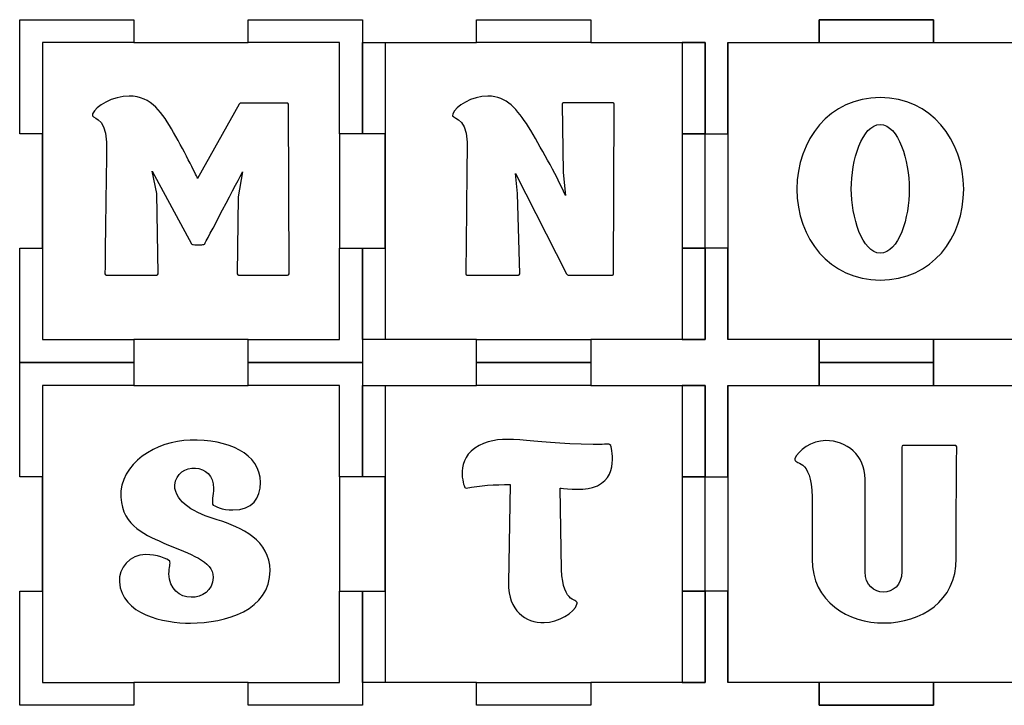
# Model space of a CAD drawing. Header units: millimetres. Extents: x -429 to 420, y -314 to 480.
# Tile 57 of 143: x -369 to -240, y 300 to 390. Entities that reach past the tile are written whole.
import ezdxf

# ---------------------------------------------------------------- set-up
doc = ezdxf.new("R2010")
doc.units = ezdxf.units.MM
doc.header["$MEASUREMENT"] = 0
doc.layers.add('Layer 1', color=7, linetype='Continuous')

msp = doc.modelspace()

# ---------------------------------------------------------------- linework, layer by layer
at = {"layer": 'Layer 1', "color": 114}
for points in [[(-264.234, 386.5459), (-249.234, 386.5459), (-249.234, 389.5459), (-264.234, 389.5459), (-264.234, 386.5459)], [(-282.2339, 374.546), (-279.2339, 374.546), (-279.2339, 386.5458), (-282.2339, 386.5458), (-282.2339, 374.546)], [(-282.2339, 347.5461), (-279.2339, 347.5461), (-279.2339, 359.5459), (-282.2339, 359.5459), (-282.2339, 347.5461)], [(-264.234, 344.546), (-249.234, 344.546), (-249.234, 347.546), (-264.234, 347.546), (-264.234, 344.546)], [(-264.234, 341.5459), (-249.234, 341.5459), (-249.234, 344.5459), (-264.234, 344.5459), (-264.234, 341.5459)], [(-282.2339, 329.5463), (-279.2339, 329.5463), (-279.2339, 341.5461), (-282.2339, 341.5461), (-282.2339, 329.5463)], [(-282.2339, 302.5461), (-279.2339, 302.5461), (-279.2339, 314.5459), (-282.2339, 314.5459), (-282.2339, 302.5461)], [(-264.234, 299.546), (-249.234, 299.546), (-249.234, 302.546), (-264.234, 302.546), (-264.234, 299.546)]]:
    msp.add_lwpolyline(points, close=True, dxfattribs=at)
at = {"layer": 'Layer 1', "color": 7, "lineweight": 25}
for points, knots in [([(-324.2341, 374.546), (-324.2341, 374.546), (-324.2341, 389.546), (-324.2341, 389.546), (-324.2341, 389.546), (-324.2341, 389.546), (-339.2342, 389.546), (-339.2342, 389.546), (-339.2342, 389.546), (-339.2342, 389.546), (-339.2342, 386.5459), (-339.2342, 386.5459), (-339.2342, 386.5459), (-339.2342, 386.5459), (-354.2342, 386.5459), (-354.2342, 386.5459), (-354.2342, 386.5459), (-354.2342, 386.5459), (-354.2342, 389.546), (-354.2342, 389.546), (-354.2342, 389.546), (-354.2342, 389.546), (-369.2339, 389.546), (-369.2339, 389.546), (-369.2339, 389.546), (-369.2339, 389.546), (-369.2339, 374.546), (-369.2339, 374.546), (-369.2339, 374.546), (-369.2339, 374.546), (-366.2341, 374.546), (-366.2341, 374.546), (-366.2341, 374.546), (-366.2341, 374.546), (-366.2341, 359.5459), (-366.2341, 359.5459), (-366.2341, 359.5459), (-366.2341, 359.5459), (-369.2339, 359.5459), (-369.2339, 359.5459), (-369.2339, 359.5459), (-369.2339, 359.5459), (-369.2339, 344.5459), (-369.2339, 344.5459), (-369.2339, 344.5459), (-369.2339, 344.5459), (-354.2339, 344.5459), (-354.2339, 344.5459), (-354.2339, 344.5459), (-354.2339, 344.5459), (-354.2339, 347.546), (-354.2339, 347.546), (-354.2339, 347.546), (-354.2339, 347.546), (-339.2339, 347.546), (-339.2339, 347.546), (-339.2339, 347.546), (-339.2339, 347.546), (-339.2339, 344.5459), (-339.2339, 344.5459), (-339.2339, 344.5459), (-339.2339, 344.5459), (-324.2341, 344.5459), (-324.2341, 344.5459), (-324.2341, 344.5459), (-324.2341, 344.5459), (-324.2341, 359.5459), (-324.2341, 359.5459), (-324.2341, 359.5459), (-324.2341, 359.5459), (-327.234, 359.5459), (-327.234, 359.5459), (-327.234, 359.5459), (-327.234, 359.5459), (-327.234, 374.546), (-327.234, 374.546), (-327.234, 374.546), (-327.234, 374.546), (-324.2341, 374.546), (-324.2341, 374.546)], [0, 0, 0, 0, 0.04761905, 0.04761905, 0.04761905, 0.04761905, 0.0952381, 0.0952381, 0.0952381, 0.0952381, 0.14285714, 0.14285714, 0.14285714, 0.14285714, 0.19047619, 0.19047619, 0.19047619, 0.19047619, 0.23809524, 0.23809524, 0.23809524, 0.23809524, 0.28571429, 0.28571429, 0.28571429, 0.28571429, 0.33333333, 0.33333333, 0.33333333, 0.33333333, 0.38095238, 0.38095238, 0.38095238, 0.38095238, 0.42857143, 0.42857143, 0.42857143, 0.42857143, 0.47619048, 0.47619048, 0.47619048, 0.47619048, 0.52380952, 0.52380952, 0.52380952, 0.52380952, 0.57142857, 0.57142857, 0.57142857, 0.57142857, 0.61904762, 0.61904762, 0.61904762, 0.61904762, 0.66666667, 0.66666667, 0.66666667, 0.66666667, 0.71428571, 0.71428571, 0.71428571, 0.71428571, 0.76190476, 0.76190476, 0.76190476, 0.76190476, 0.80952381, 0.80952381, 0.80952381, 0.80952381, 0.85714286, 0.85714286, 0.85714286, 0.85714286, 0.9047619, 0.9047619, 0.9047619, 0.9047619, 1, 1, 1, 1]), ([(-279.2341, 374.546), (-279.2341, 374.546), (-279.2341, 386.5459), (-279.2341, 386.5459), (-279.2341, 386.5459), (-279.2341, 386.5459), (-290.9046, 386.5459), (-290.9046, 386.5459), (-290.9046, 386.5459), (-290.9046, 386.5459), (-294.2338, 386.5459), (-294.2338, 386.5459), (-294.2338, 386.5459), (-294.2338, 386.5459), (-294.2338, 389.546), (-294.2338, 389.546), (-294.2338, 389.546), (-294.2338, 389.546), (-294.2341, 389.546), (-294.2341, 389.546), (-294.2341, 389.546), (-294.2341, 389.546), (-309.2338, 389.546), (-309.2338, 389.546), (-309.2338, 389.546), (-309.2338, 389.546), (-309.2341, 389.546), (-309.2341, 389.546), (-309.2341, 389.546), (-309.2341, 389.546), (-309.2341, 386.5459), (-309.2341, 386.5459), (-309.2341, 386.5459), (-309.2341, 386.5459), (-312.6343, 386.5459), (-312.6343, 386.5459), (-312.6343, 386.5459), (-312.6343, 386.5459), (-324.2339, 386.5459), (-324.2339, 386.5459), (-324.2339, 386.5459), (-324.2339, 386.5459), (-324.2339, 374.546), (-324.2339, 374.546), (-324.2339, 374.546), (-324.2339, 374.546), (-321.234, 374.546), (-321.234, 374.546), (-321.234, 374.546), (-321.234, 374.546), (-321.234, 359.5459), (-321.234, 359.5459), (-321.234, 359.5459), (-321.234, 359.5459), (-324.2339, 359.5459), (-324.2339, 359.5459), (-324.2339, 359.5459), (-324.2339, 359.5459), (-324.2339, 347.546), (-324.2339, 347.546), (-324.2339, 347.546), (-324.2339, 347.546), (-312.6343, 347.546), (-312.6343, 347.546), (-312.6343, 347.546), (-312.6343, 347.546), (-309.2341, 347.546), (-309.2341, 347.546), (-309.2341, 347.546), (-309.2341, 347.546), (-309.2341, 344.5459), (-309.2341, 344.5459), (-309.2341, 344.5459), (-309.2341, 344.5459), (-309.2338, 344.5459), (-309.2338, 344.5459), (-309.2338, 344.5459), (-309.2338, 344.5459), (-294.2341, 344.5459), (-294.2341, 344.5459), (-294.2341, 344.5459), (-294.2341, 344.5459), (-294.2338, 344.5459), (-294.2338, 344.5459), (-294.2338, 344.5459), (-294.2338, 344.5459), (-294.2338, 347.546), (-294.2338, 347.546), (-294.2338, 347.546), (-294.2338, 347.546), (-290.9046, 347.546), (-290.9046, 347.546), (-290.9046, 347.546), (-290.9046, 347.546), (-279.2341, 347.546), (-279.2341, 347.546), (-279.2341, 347.546), (-279.2341, 347.546), (-279.2341, 359.5459), (-279.2341, 359.5459), (-279.2341, 359.5459), (-279.2341, 359.5459), (-282.2339, 359.5459), (-282.2339, 359.5459), (-282.2339, 359.5459), (-282.2339, 359.5459), (-282.2339, 374.546), (-282.2339, 374.546), (-282.2339, 374.546), (-282.2339, 374.546), (-279.2341, 374.546), (-279.2341, 374.546)], [0, 0, 0, 0, 0.03448276, 0.03448276, 0.03448276, 0.03448276, 0.06896552, 0.06896552, 0.06896552, 0.06896552, 0.10344828, 0.10344828, 0.10344828, 0.10344828, 0.13793103, 0.13793103, 0.13793103, 0.13793103, 0.17241379, 0.17241379, 0.17241379, 0.17241379, 0.20689655, 0.20689655, 0.20689655, 0.20689655, 0.24137931, 0.24137931, 0.24137931, 0.24137931, 0.27586207, 0.27586207, 0.27586207, 0.27586207, 0.31034483, 0.31034483, 0.31034483, 0.31034483, 0.34482759, 0.34482759, 0.34482759, 0.34482759, 0.37931034, 0.37931034, 0.37931034, 0.37931034, 0.4137931, 0.4137931, 0.4137931, 0.4137931, 0.44827586, 0.44827586, 0.44827586, 0.44827586, 0.48275862, 0.48275862, 0.48275862, 0.48275862, 0.51724138, 0.51724138, 0.51724138, 0.51724138, 0.55172414, 0.55172414, 0.55172414, 0.55172414, 0.5862069, 0.5862069, 0.5862069, 0.5862069, 0.62068966, 0.62068966, 0.62068966, 0.62068966, 0.65517241, 0.65517241, 0.65517241, 0.65517241, 0.68965517, 0.68965517, 0.68965517, 0.68965517, 0.72413793, 0.72413793, 0.72413793, 0.72413793, 0.75862069, 0.75862069, 0.75862069, 0.75862069, 0.79310345, 0.79310345, 0.79310345, 0.79310345, 0.82758621, 0.82758621, 0.82758621, 0.82758621, 0.86206897, 0.86206897, 0.86206897, 0.86206897, 0.89655172, 0.89655172, 0.89655172, 0.89655172, 0.93103448, 0.93103448, 0.93103448, 0.93103448, 1, 1, 1, 1]), ([(-237.2338, 386.5459), (-237.2338, 386.5459), (-249.234, 386.5459), (-249.234, 386.5459), (-249.234, 386.5459), (-249.234, 386.5459), (-249.234, 389.546), (-249.234, 389.546), (-249.234, 389.546), (-249.234, 389.546), (-264.234, 389.546), (-264.234, 389.546), (-264.234, 389.546), (-264.234, 389.546), (-264.234, 386.5459), (-264.234, 386.5459), (-264.234, 386.5459), (-264.234, 386.5459), (-276.2339, 386.5459), (-276.2339, 386.5459), (-276.2339, 386.5459), (-276.2339, 386.5459), (-276.2339, 374.546), (-276.2339, 374.546), (-276.2339, 374.546), (-276.2339, 374.546), (-279.2341, 374.546), (-279.2341, 374.546), (-279.2341, 374.546), (-279.2341, 374.546), (-279.2341, 359.5459), (-279.2341, 359.5459), (-279.2341, 359.5459), (-279.2341, 359.5459), (-276.2339, 359.5459), (-276.2339, 359.5459), (-276.2339, 359.5459), (-276.2339, 359.5459), (-276.2339, 347.546), (-276.2339, 347.546), (-276.2339, 347.546), (-276.2339, 347.546), (-264.234, 347.546), (-264.234, 347.546), (-264.234, 347.546), (-264.234, 347.546), (-264.234, 344.5459), (-264.234, 344.5459), (-264.234, 344.5459), (-264.234, 344.5459), (-249.234, 344.5459), (-249.234, 344.5459), (-249.234, 344.5459), (-249.234, 344.5459), (-249.234, 347.546), (-249.234, 347.546), (-249.234, 347.546), (-249.234, 347.546), (-237.2338, 347.546), (-237.2338, 347.546), (-237.2338, 347.546), (-237.2338, 347.546), (-237.2338, 359.5459), (-237.2338, 359.5459), (-237.2338, 359.5459), (-237.2338, 359.5459), (-234.234, 359.5459), (-234.234, 359.5459), (-234.234, 359.5459), (-234.234, 359.5459), (-234.234, 374.546), (-234.234, 374.546), (-234.234, 374.546), (-234.234, 374.546), (-237.2338, 374.546), (-237.2338, 374.546), (-237.2338, 374.546), (-237.2338, 374.546), (-237.2338, 386.5459), (-237.2338, 386.5459)], [0, 0, 0, 0, 0.04761905, 0.04761905, 0.04761905, 0.04761905, 0.0952381, 0.0952381, 0.0952381, 0.0952381, 0.14285714, 0.14285714, 0.14285714, 0.14285714, 0.19047619, 0.19047619, 0.19047619, 0.19047619, 0.23809524, 0.23809524, 0.23809524, 0.23809524, 0.28571429, 0.28571429, 0.28571429, 0.28571429, 0.33333333, 0.33333333, 0.33333333, 0.33333333, 0.38095238, 0.38095238, 0.38095238, 0.38095238, 0.42857143, 0.42857143, 0.42857143, 0.42857143, 0.47619048, 0.47619048, 0.47619048, 0.47619048, 0.52380952, 0.52380952, 0.52380952, 0.52380952, 0.57142857, 0.57142857, 0.57142857, 0.57142857, 0.61904762, 0.61904762, 0.61904762, 0.61904762, 0.66666667, 0.66666667, 0.66666667, 0.66666667, 0.71428571, 0.71428571, 0.71428571, 0.71428571, 0.76190476, 0.76190476, 0.76190476, 0.76190476, 0.80952381, 0.80952381, 0.80952381, 0.80952381, 0.85714286, 0.85714286, 0.85714286, 0.85714286, 0.9047619, 0.9047619, 0.9047619, 0.9047619, 1, 1, 1, 1]), ([(-324.2341, 329.546), (-324.2341, 329.546), (-324.2341, 344.5459), (-324.2341, 344.5459), (-324.2341, 344.5459), (-324.2341, 344.5459), (-339.2342, 344.5459), (-339.2342, 344.5459), (-339.2342, 344.5459), (-339.2342, 344.5459), (-339.2342, 341.5461), (-339.2342, 341.5461), (-339.2342, 341.5461), (-339.2342, 341.5461), (-354.2342, 341.5461), (-354.2342, 341.5461), (-354.2342, 341.5461), (-354.2342, 341.5461), (-354.2342, 344.5459), (-354.2342, 344.5459), (-354.2342, 344.5459), (-354.2342, 344.5459), (-369.2339, 344.5459), (-369.2339, 344.5459), (-369.2339, 344.5459), (-369.2339, 344.5459), (-369.2339, 329.546), (-369.2339, 329.546), (-369.2339, 329.546), (-369.2339, 329.546), (-366.2341, 329.546), (-366.2341, 329.546), (-366.2341, 329.546), (-366.2341, 329.546), (-366.2341, 314.546), (-366.2341, 314.546), (-366.2341, 314.546), (-366.2341, 314.546), (-369.2339, 314.546), (-369.2339, 314.546), (-369.2339, 314.546), (-369.2339, 314.546), (-369.2339, 299.5459), (-369.2339, 299.5459), (-369.2339, 299.5459), (-369.2339, 299.5459), (-354.2339, 299.5459), (-354.2339, 299.5459), (-354.2339, 299.5459), (-354.2339, 299.5459), (-354.2339, 302.5461), (-354.2339, 302.5461), (-354.2339, 302.5461), (-354.2339, 302.5461), (-339.2339, 302.5461), (-339.2339, 302.5461), (-339.2339, 302.5461), (-339.2339, 302.5461), (-339.2339, 299.5459), (-339.2339, 299.5459), (-339.2339, 299.5459), (-339.2339, 299.5459), (-324.2341, 299.5459), (-324.2341, 299.5459), (-324.2341, 299.5459), (-324.2341, 299.5459), (-324.2341, 314.5462), (-324.2341, 314.5462), (-324.2341, 314.5462), (-324.2341, 314.5462), (-327.234, 314.5462), (-327.234, 314.5462), (-327.234, 314.5462), (-327.234, 314.5462), (-327.234, 329.546), (-327.234, 329.546), (-327.234, 329.546), (-327.234, 329.546), (-324.2341, 329.546), (-324.2341, 329.546)], [0, 0, 0, 0, 0.04761905, 0.04761905, 0.04761905, 0.04761905, 0.0952381, 0.0952381, 0.0952381, 0.0952381, 0.14285714, 0.14285714, 0.14285714, 0.14285714, 0.19047619, 0.19047619, 0.19047619, 0.19047619, 0.23809524, 0.23809524, 0.23809524, 0.23809524, 0.28571429, 0.28571429, 0.28571429, 0.28571429, 0.33333333, 0.33333333, 0.33333333, 0.33333333, 0.38095238, 0.38095238, 0.38095238, 0.38095238, 0.42857143, 0.42857143, 0.42857143, 0.42857143, 0.47619048, 0.47619048, 0.47619048, 0.47619048, 0.52380952, 0.52380952, 0.52380952, 0.52380952, 0.57142857, 0.57142857, 0.57142857, 0.57142857, 0.61904762, 0.61904762, 0.61904762, 0.61904762, 0.66666667, 0.66666667, 0.66666667, 0.66666667, 0.71428571, 0.71428571, 0.71428571, 0.71428571, 0.76190476, 0.76190476, 0.76190476, 0.76190476, 0.80952381, 0.80952381, 0.80952381, 0.80952381, 0.85714286, 0.85714286, 0.85714286, 0.85714286, 0.9047619, 0.9047619, 0.9047619, 0.9047619, 1, 1, 1, 1]), ([(-279.2341, 329.546), (-279.2341, 329.546), (-279.2341, 341.5461), (-279.2341, 341.5461), (-279.2341, 341.5461), (-279.2341, 341.5461), (-290.9046, 341.5461), (-290.9046, 341.5461), (-290.9046, 341.5461), (-290.9046, 341.5461), (-294.2338, 341.5461), (-294.2338, 341.5461), (-294.2338, 341.5461), (-294.2338, 341.5461), (-294.2338, 344.5459), (-294.2338, 344.5459), (-294.2338, 344.5459), (-294.2338, 344.5459), (-294.2341, 344.5459), (-294.2341, 344.5459), (-294.2341, 344.5459), (-294.2341, 344.5459), (-309.2338, 344.5459), (-309.2338, 344.5459), (-309.2338, 344.5459), (-309.2338, 344.5459), (-309.2341, 344.5459), (-309.2341, 344.5459), (-309.2341, 344.5459), (-309.2341, 344.5459), (-309.2341, 341.5461), (-309.2341, 341.5461), (-309.2341, 341.5461), (-309.2341, 341.5461), (-312.6343, 341.5461), (-312.6343, 341.5461), (-312.6343, 341.5461), (-312.6343, 341.5461), (-324.2339, 341.5461), (-324.2339, 341.5461), (-324.2339, 341.5461), (-324.2339, 341.5461), (-324.2339, 329.546), (-324.2339, 329.546), (-324.2339, 329.546), (-324.2339, 329.546), (-321.234, 329.546), (-321.234, 329.546), (-321.234, 329.546), (-321.234, 329.546), (-321.234, 314.546), (-321.234, 314.546), (-321.234, 314.546), (-321.234, 314.546), (-324.2339, 314.546), (-324.2339, 314.546), (-324.2339, 314.546), (-324.2339, 314.546), (-324.2339, 302.5461), (-324.2339, 302.5461), (-324.2339, 302.5461), (-324.2339, 302.5461), (-312.6343, 302.5461), (-312.6343, 302.5461), (-312.6343, 302.5461), (-312.6343, 302.5461), (-309.2341, 302.5461), (-309.2341, 302.5461), (-309.2341, 302.5461), (-309.2341, 302.5461), (-309.2341, 299.5462), (-309.2341, 299.5462), (-309.2341, 299.5462), (-309.2341, 299.5462), (-309.2338, 299.5462), (-309.2338, 299.5462), (-309.2338, 299.5462), (-309.2338, 299.5462), (-294.2341, 299.5462), (-294.2341, 299.5462), (-294.2341, 299.5462), (-294.2341, 299.5462), (-294.2338, 299.5462), (-294.2338, 299.5462), (-294.2338, 299.5462), (-294.2338, 299.5462), (-294.2338, 302.5461), (-294.2338, 302.5461), (-294.2338, 302.5461), (-294.2338, 302.5461), (-290.9046, 302.5461), (-290.9046, 302.5461), (-290.9046, 302.5461), (-290.9046, 302.5461), (-279.2341, 302.5461), (-279.2341, 302.5461), (-279.2341, 302.5461), (-279.2341, 302.5461), (-279.2341, 314.546), (-279.2341, 314.546), (-279.2341, 314.546), (-279.2341, 314.546), (-282.2339, 314.546), (-282.2339, 314.546), (-282.2339, 314.546), (-282.2339, 314.546), (-282.2339, 329.546), (-282.2339, 329.546), (-282.2339, 329.546), (-282.2339, 329.546), (-279.2341, 329.546), (-279.2341, 329.546)], [0, 0, 0, 0, 0.03448276, 0.03448276, 0.03448276, 0.03448276, 0.06896552, 0.06896552, 0.06896552, 0.06896552, 0.10344828, 0.10344828, 0.10344828, 0.10344828, 0.13793103, 0.13793103, 0.13793103, 0.13793103, 0.17241379, 0.17241379, 0.17241379, 0.17241379, 0.20689655, 0.20689655, 0.20689655, 0.20689655, 0.24137931, 0.24137931, 0.24137931, 0.24137931, 0.27586207, 0.27586207, 0.27586207, 0.27586207, 0.31034483, 0.31034483, 0.31034483, 0.31034483, 0.34482759, 0.34482759, 0.34482759, 0.34482759, 0.37931034, 0.37931034, 0.37931034, 0.37931034, 0.4137931, 0.4137931, 0.4137931, 0.4137931, 0.44827586, 0.44827586, 0.44827586, 0.44827586, 0.48275862, 0.48275862, 0.48275862, 0.48275862, 0.51724138, 0.51724138, 0.51724138, 0.51724138, 0.55172414, 0.55172414, 0.55172414, 0.55172414, 0.5862069, 0.5862069, 0.5862069, 0.5862069, 0.62068966, 0.62068966, 0.62068966, 0.62068966, 0.65517241, 0.65517241, 0.65517241, 0.65517241, 0.68965517, 0.68965517, 0.68965517, 0.68965517, 0.72413793, 0.72413793, 0.72413793, 0.72413793, 0.75862069, 0.75862069, 0.75862069, 0.75862069, 0.79310345, 0.79310345, 0.79310345, 0.79310345, 0.82758621, 0.82758621, 0.82758621, 0.82758621, 0.86206897, 0.86206897, 0.86206897, 0.86206897, 0.89655172, 0.89655172, 0.89655172, 0.89655172, 0.93103448, 0.93103448, 0.93103448, 0.93103448, 1, 1, 1, 1]), ([(-237.2338, 341.5461), (-237.2338, 341.5461), (-249.234, 341.5461), (-249.234, 341.5461), (-249.234, 341.5461), (-249.234, 341.5461), (-249.234, 344.5459), (-249.234, 344.5459), (-249.234, 344.5459), (-249.234, 344.5459), (-264.234, 344.5459), (-264.234, 344.5459), (-264.234, 344.5459), (-264.234, 344.5459), (-264.234, 341.5461), (-264.234, 341.5461), (-264.234, 341.5461), (-264.234, 341.5461), (-276.2339, 341.5461), (-276.2339, 341.5461), (-276.2339, 341.5461), (-276.2339, 341.5461), (-276.2339, 329.546), (-276.2339, 329.546), (-276.2339, 329.546), (-276.2339, 329.546), (-279.2341, 329.546), (-279.2341, 329.546), (-279.2341, 329.546), (-279.2341, 329.546), (-279.2341, 314.546), (-279.2341, 314.546), (-279.2341, 314.546), (-279.2341, 314.546), (-276.2339, 314.546), (-276.2339, 314.546), (-276.2339, 314.546), (-276.2339, 314.546), (-276.2339, 302.5461), (-276.2339, 302.5461), (-276.2339, 302.5461), (-276.2339, 302.5461), (-264.234, 302.5461), (-264.234, 302.5461), (-264.234, 302.5461), (-264.234, 302.5461), (-264.234, 299.5462), (-264.234, 299.5462), (-264.234, 299.5462), (-264.234, 299.5462), (-249.234, 299.5462), (-249.234, 299.5462), (-249.234, 299.5462), (-249.234, 299.5462), (-249.234, 302.5461), (-249.234, 302.5461), (-249.234, 302.5461), (-249.234, 302.5461), (-237.2338, 302.5461), (-237.2338, 302.5461), (-237.2338, 302.5461), (-237.2338, 302.5461), (-237.2338, 314.546), (-237.2338, 314.546), (-237.2338, 314.546), (-237.2338, 314.546), (-234.234, 314.546), (-234.234, 314.546), (-234.234, 314.546), (-234.234, 314.546), (-234.234, 329.546), (-234.234, 329.546), (-234.234, 329.546), (-234.234, 329.546), (-237.2338, 329.546), (-237.2338, 329.546), (-237.2338, 329.546), (-237.2338, 329.546), (-237.2338, 341.5461), (-237.2338, 341.5461)], [0, 0, 0, 0, 0.04761905, 0.04761905, 0.04761905, 0.04761905, 0.0952381, 0.0952381, 0.0952381, 0.0952381, 0.14285714, 0.14285714, 0.14285714, 0.14285714, 0.19047619, 0.19047619, 0.19047619, 0.19047619, 0.23809524, 0.23809524, 0.23809524, 0.23809524, 0.28571429, 0.28571429, 0.28571429, 0.28571429, 0.33333333, 0.33333333, 0.33333333, 0.33333333, 0.38095238, 0.38095238, 0.38095238, 0.38095238, 0.42857143, 0.42857143, 0.42857143, 0.42857143, 0.47619048, 0.47619048, 0.47619048, 0.47619048, 0.52380952, 0.52380952, 0.52380952, 0.52380952, 0.57142857, 0.57142857, 0.57142857, 0.57142857, 0.61904762, 0.61904762, 0.61904762, 0.61904762, 0.66666667, 0.66666667, 0.66666667, 0.66666667, 0.71428571, 0.71428571, 0.71428571, 0.71428571, 0.76190476, 0.76190476, 0.76190476, 0.76190476, 0.80952381, 0.80952381, 0.80952381, 0.80952381, 0.85714286, 0.85714286, 0.85714286, 0.85714286, 0.9047619, 0.9047619, 0.9047619, 0.9047619, 1, 1, 1, 1])]:
    msp.add_open_spline(points, degree=3, knots=knots, dxfattribs=at)
at = {"layer": 'Layer 1', "color": 114}
for points, knots in [([(-369.2339, 359.5459), (-369.2339, 359.5459), (-369.2339, 344.5459), (-369.2339, 344.5459), (-369.2339, 344.5459), (-369.2339, 344.5459), (-354.2339, 344.5459), (-354.2339, 344.5459), (-354.2339, 344.5459), (-354.2339, 344.5459), (-354.2339, 347.546), (-354.2339, 347.546), (-354.2339, 347.546), (-354.2339, 347.546), (-366.2341, 347.546), (-366.2341, 347.546), (-366.2341, 347.546), (-366.2341, 347.546), (-366.2341, 386.5459), (-366.2341, 386.5459), (-366.2341, 386.5459), (-366.2341, 386.5459), (-354.2339, 386.5459), (-354.2339, 386.5459), (-354.2339, 386.5459), (-354.2339, 386.5459), (-354.2339, 389.546), (-354.2339, 389.546), (-354.2339, 389.546), (-354.2339, 389.546), (-369.2339, 389.546), (-369.2339, 389.546), (-369.2339, 389.546), (-369.2339, 389.546), (-369.2339, 374.546), (-369.2339, 374.546), (-369.2339, 374.546), (-369.2339, 374.546), (-366.2341, 374.546), (-366.2341, 374.546), (-366.2341, 374.546), (-366.2341, 374.546), (-366.2341, 359.5459), (-366.2341, 359.5459), (-366.2341, 359.5459), (-366.2341, 359.5459), (-369.2339, 359.5459), (-369.2339, 359.5459)], [0, 0, 0, 0, 0.07692308, 0.07692308, 0.07692308, 0.07692308, 0.15384615, 0.15384615, 0.15384615, 0.15384615, 0.23076923, 0.23076923, 0.23076923, 0.23076923, 0.30769231, 0.30769231, 0.30769231, 0.30769231, 0.38461538, 0.38461538, 0.38461538, 0.38461538, 0.46153846, 0.46153846, 0.46153846, 0.46153846, 0.53846154, 0.53846154, 0.53846154, 0.53846154, 0.61538462, 0.61538462, 0.61538462, 0.61538462, 0.69230769, 0.69230769, 0.69230769, 0.69230769, 0.76923077, 0.76923077, 0.76923077, 0.76923077, 0.84615385, 0.84615385, 0.84615385, 0.84615385, 1, 1, 1, 1]), ([(-339.2342, 386.5459), (-339.2342, 386.5459), (-327.234, 386.5459), (-327.234, 386.5459), (-327.234, 386.5459), (-327.234, 386.5459), (-327.234, 374.546), (-327.234, 374.546), (-327.234, 374.546), (-327.234, 374.546), (-324.2339, 374.546), (-324.2339, 374.546), (-324.2339, 374.546), (-324.2339, 374.546), (-324.2339, 389.546), (-324.2339, 389.546), (-324.2339, 389.546), (-324.2339, 389.546), (-339.2342, 389.546), (-339.2342, 389.546), (-339.2342, 389.546), (-339.2342, 389.546), (-339.2342, 386.5459), (-339.2342, 386.5459)], [0, 0, 0, 0, 0.14285714, 0.14285714, 0.14285714, 0.14285714, 0.28571429, 0.28571429, 0.28571429, 0.28571429, 0.42857143, 0.42857143, 0.42857143, 0.42857143, 0.57142857, 0.57142857, 0.57142857, 0.57142857, 0.71428571, 0.71428571, 0.71428571, 0.71428571, 1, 1, 1, 1]), ([(-309.2338, 389.546), (-309.2338, 389.546), (-309.2341, 389.546), (-309.2341, 389.546), (-309.2341, 389.546), (-309.2341, 389.546), (-309.2341, 386.5459), (-309.2341, 386.5459), (-309.2341, 386.5459), (-309.2341, 386.5459), (-294.2338, 386.5459), (-294.2338, 386.5459), (-294.2338, 386.5459), (-294.2338, 386.5459), (-294.2338, 389.546), (-294.2338, 389.546), (-294.2338, 389.546), (-294.2338, 389.546), (-294.2341, 389.546), (-294.2341, 389.546), (-294.2341, 389.546), (-294.2341, 389.546), (-309.2338, 389.546), (-309.2338, 389.546)], [0, 0, 0, 0, 0.14285714, 0.14285714, 0.14285714, 0.14285714, 0.28571429, 0.28571429, 0.28571429, 0.28571429, 0.42857143, 0.42857143, 0.42857143, 0.42857143, 0.57142857, 0.57142857, 0.57142857, 0.57142857, 0.71428571, 0.71428571, 0.71428571, 0.71428571, 1, 1, 1, 1]), ([(-324.2339, 359.5459), (-324.2339, 359.5459), (-324.2339, 347.546), (-324.2339, 347.546), (-324.2339, 347.546), (-324.2339, 347.546), (-321.234, 347.546), (-321.234, 347.546), (-321.234, 347.546), (-321.234, 347.546), (-321.234, 386.5459), (-321.234, 386.5459), (-321.234, 386.5459), (-321.234, 386.5459), (-324.2339, 386.5459), (-324.2339, 386.5459), (-324.2339, 386.5459), (-324.2339, 386.5459), (-324.2339, 374.546), (-324.2339, 374.546), (-324.2339, 374.546), (-324.2339, 374.546), (-321.234, 374.546), (-321.234, 374.546), (-321.234, 374.546), (-321.234, 374.546), (-321.234, 359.5459), (-321.234, 359.5459), (-321.234, 359.5459), (-321.234, 359.5459), (-324.2339, 359.5459), (-324.2339, 359.5459)], [0, 0, 0, 0, 0.11111111, 0.11111111, 0.11111111, 0.11111111, 0.22222222, 0.22222222, 0.22222222, 0.22222222, 0.33333333, 0.33333333, 0.33333333, 0.33333333, 0.44444444, 0.44444444, 0.44444444, 0.44444444, 0.55555556, 0.55555556, 0.55555556, 0.55555556, 0.66666667, 0.66666667, 0.66666667, 0.66666667, 0.77777778, 0.77777778, 0.77777778, 0.77777778, 1, 1, 1, 1]), ([(-276.2339, 374.546), (-276.2339, 374.546), (-279.2341, 374.546), (-279.2341, 374.546), (-279.2341, 374.546), (-279.2341, 374.546), (-279.2341, 359.5459), (-279.2341, 359.5459), (-279.2341, 359.5459), (-279.2341, 359.5459), (-276.2339, 359.5459), (-276.2339, 359.5459), (-276.2339, 359.5459), (-276.2339, 359.5459), (-276.2339, 347.546), (-276.2339, 347.546), (-276.2339, 347.546), (-276.2339, 347.546), (-276.2339, 347.546), (-276.2339, 347.546), (-276.2339, 347.546), (-276.2339, 347.546), (-276.2339, 386.5459), (-276.2339, 386.5459), (-276.2339, 386.5459), (-276.2339, 386.5459), (-276.2339, 386.5459), (-276.2339, 386.5459), (-276.2339, 386.5459), (-276.2339, 386.5459), (-276.2339, 374.546), (-276.2339, 374.546)], [0, 0, 0, 0, 0.11111111, 0.11111111, 0.11111111, 0.11111111, 0.22222222, 0.22222222, 0.22222222, 0.22222222, 0.33333333, 0.33333333, 0.33333333, 0.33333333, 0.44444444, 0.44444444, 0.44444444, 0.44444444, 0.55555556, 0.55555556, 0.55555556, 0.55555556, 0.66666667, 0.66666667, 0.66666667, 0.66666667, 0.77777778, 0.77777778, 0.77777778, 0.77777778, 1, 1, 1, 1]), ([(-340.434, 378.4409), (-340.3708, 378.5674), (-340.2125, 378.5991), (-340.2125, 378.5991), (-340.2125, 378.5991), (-340.2125, 378.5991), (-334.1123, 378.5991), (-334.1123, 378.5991), (-334.1123, 378.5991), (-334.1123, 378.5991), (-333.9226, 378.5991), (-333.9541, 378.4409), (-333.9541, 378.4409), (-333.9541, 378.4409), (-333.8594, 356.1892), (-333.8594, 356.1892), (-333.8594, 356.1892), (-333.8594, 356.0312), (-334.0491, 356.0312), (-334.0491, 356.0312), (-334.0491, 356.0312), (-334.0491, 356.0312), (-340.497, 356.0312), (-340.497, 356.0312), (-340.497, 356.0312), (-340.497, 356.0312), (-340.6867, 356.0312), (-340.6552, 356.1892), (-340.6552, 356.1892), (-340.6552, 356.1892), (-340.5605, 366.3037), (-340.5605, 366.3037), (-340.5605, 366.3037), (-340.5605, 366.3037), (-339.9599, 369.5594), (-339.9599, 369.5594), (-339.9599, 369.5594), (-340.3393, 368.8956), (-344.9222, 360.1402), (-344.9222, 360.1402), (-344.9222, 360.1402), (-344.9854, 360.0137), (-345.1119, 360.0137), (-345.3331, 360.0137), (-345.3331, 360.0137), (-345.3331, 360.0137), (-346.2181, 360.0137), (-346.2181, 360.0137), (-346.2181, 360.0137), (-346.5975, 360.0137), (-346.5975, 360.0137), (-346.6605, 360.1402), (-346.6605, 360.1402), (-346.6605, 360.1402), (-351.8442, 369.6541), (-351.8442, 369.6541), (-351.8442, 369.6541), (-351.8442, 369.6541), (-351.2436, 366.7146), (-351.2436, 366.7146), (-351.2436, 366.7146), (-351.2436, 366.7146), (-351.0539, 356.1892), (-351.0539, 356.1892), (-351.0539, 356.1892), (-351.0539, 356.0312), (-351.2121, 356.0312), (-351.2121, 356.0312), (-351.2121, 356.0312), (-351.2121, 356.0312), (-357.8812, 356.0312), (-357.8812, 356.0312), (-357.8812, 356.0312), (-357.8812, 356.0312), (-358.0709, 356.0312), (-358.0394, 356.1892), (-358.0394, 356.1892), (-358.0394, 356.1892), (-357.8182, 373.4469), (-357.8182, 373.4784), (-357.8182, 373.4784), (-357.9762, 377.1132), (-359.9677, 376.3864), (-359.6515, 377.1765), (-359.6515, 377.1765), (-359.2721, 378.2195), (-356.9649, 379.5154), (-354.8787, 379.5154), (-354.8787, 379.5154), (-351.8759, 379.5154), (-350.4853, 377.2712), (-349.0311, 374.7426), (-349.0311, 374.7426), (-347.4507, 372.0245), (-345.8704, 368.7056), (-345.8704, 368.7056), (-345.8704, 368.7056), (-345.8704, 368.7056), (-340.434, 378.4409), (-340.434, 378.4409)], [0, 0, 0, 0, 0.03846154, 0.03846154, 0.03846154, 0.03846154, 0.07692308, 0.07692308, 0.07692308, 0.07692308, 0.11538462, 0.11538462, 0.11538462, 0.11538462, 0.15384615, 0.15384615, 0.15384615, 0.15384615, 0.19230769, 0.19230769, 0.19230769, 0.19230769, 0.23076923, 0.23076923, 0.23076923, 0.23076923, 0.26923077, 0.26923077, 0.26923077, 0.26923077, 0.30769231, 0.30769231, 0.30769231, 0.30769231, 0.34615385, 0.34615385, 0.34615385, 0.34615385, 0.38461538, 0.38461538, 0.38461538, 0.38461538, 0.42307692, 0.42307692, 0.42307692, 0.42307692, 0.46153846, 0.46153846, 0.46153846, 0.46153846, 0.5, 0.5, 0.5, 0.5, 0.53846154, 0.53846154, 0.53846154, 0.53846154, 0.57692308, 0.57692308, 0.57692308, 0.57692308, 0.61538462, 0.61538462, 0.61538462, 0.61538462, 0.65384615, 0.65384615, 0.65384615, 0.65384615, 0.69230769, 0.69230769, 0.69230769, 0.69230769, 0.73076923, 0.73076923, 0.73076923, 0.73076923, 0.76923077, 0.76923077, 0.76923077, 0.76923077, 0.80769231, 0.80769231, 0.80769231, 0.80769231, 0.84615385, 0.84615385, 0.84615385, 0.84615385, 0.88461538, 0.88461538, 0.88461538, 0.88461538, 0.92307692, 0.92307692, 0.92307692, 0.92307692, 1, 1, 1, 1]), ([(-291.2464, 356.1892), (-291.2146, 356.0312), (-291.4044, 356.0312), (-291.4044, 356.0312), (-291.4044, 356.0312), (-291.4044, 356.0312), (-297.2202, 356.0312), (-297.2202, 356.0312), (-297.2202, 356.0312), (-297.2202, 356.0312), (-297.3467, 355.9994), (-297.4414, 356.1892), (-297.4414, 356.1892), (-297.4414, 356.1892), (-304.1422, 369.3697), (-304.1422, 369.3697), (-304.1422, 369.3697), (-304.1422, 369.3697), (-303.8578, 366.7464), (-303.8578, 366.7464), (-303.8578, 366.7464), (-303.8578, 366.7464), (-303.5734, 356.1895), (-303.5734, 356.1895), (-303.5734, 356.1895), (-303.5734, 356.0315), (-303.7314, 356.0315), (-303.7314, 356.0315), (-303.7314, 356.0315), (-303.7314, 356.0315), (-310.4954, 356.0315), (-310.4954, 356.0315), (-310.4954, 356.0315), (-310.4954, 356.0315), (-310.6851, 356.0315), (-310.6536, 356.1895), (-310.6536, 356.1895), (-310.6536, 356.1895), (-310.4639, 373.4472), (-310.4639, 373.4787), (-310.4639, 373.4787), (-310.6219, 377.1135), (-312.6763, 376.3867), (-312.3602, 377.1768), (-312.3602, 377.1768), (-311.9808, 378.2198), (-309.8316, 379.5157), (-307.7456, 379.5157), (-307.7456, 379.5157), (-305.217, 379.5157), (-303.921, 377.7456), (-302.4039, 375.5014), (-302.4039, 375.5014), (-300.855, 372.8463), (-298.927, 369.4644), (-297.5364, 366.4616), (-297.5364, 366.4616), (-297.5364, 366.4616), (-297.8526, 369.4958), (-297.8526, 369.4958), (-297.8526, 369.4958), (-297.8526, 369.4958), (-298.0106, 378.4723), (-298.0106, 378.4723), (-298.0106, 378.4723), (-298.0738, 378.6303), (-297.8841, 378.6303), (-297.8841, 378.6303), (-297.8841, 378.6303), (-297.8841, 378.6303), (-291.3096, 378.6303), (-291.3096, 378.6303), (-291.3096, 378.6303), (-291.3096, 378.6303), (-291.1516, 378.6303), (-291.1516, 378.4723), (-291.1516, 378.4723), (-291.1516, 378.4723), (-291.2464, 356.1892), (-291.2464, 356.1892)], [0, 0, 0, 0, 0.04761905, 0.04761905, 0.04761905, 0.04761905, 0.0952381, 0.0952381, 0.0952381, 0.0952381, 0.14285714, 0.14285714, 0.14285714, 0.14285714, 0.19047619, 0.19047619, 0.19047619, 0.19047619, 0.23809524, 0.23809524, 0.23809524, 0.23809524, 0.28571429, 0.28571429, 0.28571429, 0.28571429, 0.33333333, 0.33333333, 0.33333333, 0.33333333, 0.38095238, 0.38095238, 0.38095238, 0.38095238, 0.42857143, 0.42857143, 0.42857143, 0.42857143, 0.47619048, 0.47619048, 0.47619048, 0.47619048, 0.52380952, 0.52380952, 0.52380952, 0.52380952, 0.57142857, 0.57142857, 0.57142857, 0.57142857, 0.61904762, 0.61904762, 0.61904762, 0.61904762, 0.66666667, 0.66666667, 0.66666667, 0.66666667, 0.71428571, 0.71428571, 0.71428571, 0.71428571, 0.76190476, 0.76190476, 0.76190476, 0.76190476, 0.80952381, 0.80952381, 0.80952381, 0.80952381, 0.85714286, 0.85714286, 0.85714286, 0.85714286, 0.9047619, 0.9047619, 0.9047619, 0.9047619, 1, 1, 1, 1]), ([(-256.2341, 355.3674), (-262.8717, 355.3674), (-267.1701, 360.8355), (-267.1701, 367.3149), (-267.1701, 367.3149), (-267.1701, 373.7628), (-262.8714, 379.3257), (-256.2341, 379.3257), (-256.2341, 379.3257), (-249.565, 379.3257), (-245.2663, 373.7628), (-245.2663, 367.3149), (-245.2663, 367.3149), (-245.2663, 360.8355), (-249.4385, 355.3674), (-256.2341, 355.3674)], [0, 0, 0, 0, 0.2, 0.2, 0.2, 0.2, 0.4, 0.4, 0.4, 0.4, 0.6, 0.6, 0.6, 0.6, 1, 1, 1, 1]), ([(-256.2341, 358.9075), (-253.7687, 358.9075), (-252.4098, 363.5536), (-252.4098, 367.3149), (-252.4098, 367.3149), (-252.4098, 371.0447), (-253.8322, 375.7858), (-256.2341, 375.7858), (-256.2341, 375.7858), (-258.6363, 375.7858), (-260.0269, 371.0447), (-260.0269, 367.3149), (-260.0269, 367.3149), (-260.0269, 363.7118), (-258.6048, 358.9075), (-256.2341, 358.9075)], [0, 0, 0, 0, 0.2, 0.2, 0.2, 0.2, 0.4, 0.4, 0.4, 0.4, 0.6, 0.6, 0.6, 0.6, 1, 1, 1, 1]), ([(-339.2339, 344.5459), (-339.2339, 344.5459), (-324.2339, 344.5459), (-324.2339, 344.5459), (-324.2339, 344.5459), (-324.2339, 344.5459), (-324.2339, 359.5459), (-324.2339, 359.5459), (-324.2339, 359.5459), (-324.2339, 359.5459), (-327.234, 359.5459), (-327.234, 359.5459), (-327.234, 359.5459), (-327.234, 359.5459), (-327.234, 347.546), (-327.234, 347.546), (-327.234, 347.546), (-327.234, 347.546), (-339.2339, 347.546), (-339.2339, 347.546), (-339.2339, 347.546), (-339.2339, 347.546), (-339.2339, 344.5459), (-339.2339, 344.5459)], [0, 0, 0, 0, 0.14285714, 0.14285714, 0.14285714, 0.14285714, 0.28571429, 0.28571429, 0.28571429, 0.28571429, 0.42857143, 0.42857143, 0.42857143, 0.42857143, 0.57142857, 0.57142857, 0.57142857, 0.57142857, 0.71428571, 0.71428571, 0.71428571, 0.71428571, 1, 1, 1, 1]), ([(-294.2341, 344.5459), (-294.2341, 344.5459), (-294.2338, 344.5459), (-294.2338, 344.5459), (-294.2338, 344.5459), (-294.2338, 344.5459), (-294.2338, 347.546), (-294.2338, 347.546), (-294.2338, 347.546), (-294.2338, 347.546), (-309.2341, 347.546), (-309.2341, 347.546), (-309.2341, 347.546), (-309.2341, 347.546), (-309.2341, 344.5459), (-309.2341, 344.5459), (-309.2341, 344.5459), (-309.2341, 344.5459), (-309.2338, 344.5459), (-309.2338, 344.5459), (-309.2338, 344.5459), (-309.2338, 344.5459), (-294.2341, 344.5459), (-294.2341, 344.5459)], [0, 0, 0, 0, 0.14285714, 0.14285714, 0.14285714, 0.14285714, 0.28571429, 0.28571429, 0.28571429, 0.28571429, 0.42857143, 0.42857143, 0.42857143, 0.42857143, 0.57142857, 0.57142857, 0.57142857, 0.57142857, 0.71428571, 0.71428571, 0.71428571, 0.71428571, 1, 1, 1, 1]), ([(-369.2339, 314.546), (-369.2339, 314.546), (-369.2339, 299.5459), (-369.2339, 299.5459), (-369.2339, 299.5459), (-369.2339, 299.5459), (-354.2339, 299.5459), (-354.2339, 299.5459), (-354.2339, 299.5459), (-354.2339, 299.5459), (-354.2339, 302.5461), (-354.2339, 302.5461), (-354.2339, 302.5461), (-354.2339, 302.5461), (-366.2341, 302.5461), (-366.2341, 302.5461), (-366.2341, 302.5461), (-366.2341, 302.5461), (-366.2341, 341.5461), (-366.2341, 341.5461), (-366.2341, 341.5461), (-366.2341, 341.5461), (-354.2339, 341.5461), (-354.2339, 341.5461), (-354.2339, 341.5461), (-354.2339, 341.5461), (-354.2339, 344.5459), (-354.2339, 344.5459), (-354.2339, 344.5459), (-354.2339, 344.5459), (-369.2339, 344.5459), (-369.2339, 344.5459), (-369.2339, 344.5459), (-369.2339, 344.5459), (-369.2339, 329.546), (-369.2339, 329.546), (-369.2339, 329.546), (-369.2339, 329.546), (-366.2341, 329.546), (-366.2341, 329.546), (-366.2341, 329.546), (-366.2341, 329.546), (-366.2341, 314.546), (-366.2341, 314.546), (-366.2341, 314.546), (-366.2341, 314.546), (-369.2339, 314.546), (-369.2339, 314.546)], [0, 0, 0, 0, 0.07692308, 0.07692308, 0.07692308, 0.07692308, 0.15384615, 0.15384615, 0.15384615, 0.15384615, 0.23076923, 0.23076923, 0.23076923, 0.23076923, 0.30769231, 0.30769231, 0.30769231, 0.30769231, 0.38461538, 0.38461538, 0.38461538, 0.38461538, 0.46153846, 0.46153846, 0.46153846, 0.46153846, 0.53846154, 0.53846154, 0.53846154, 0.53846154, 0.61538462, 0.61538462, 0.61538462, 0.61538462, 0.69230769, 0.69230769, 0.69230769, 0.69230769, 0.76923077, 0.76923077, 0.76923077, 0.76923077, 0.84615385, 0.84615385, 0.84615385, 0.84615385, 1, 1, 1, 1]), ([(-339.2342, 341.5461), (-339.2342, 341.5461), (-327.234, 341.5461), (-327.234, 341.5461), (-327.234, 341.5461), (-327.234, 341.5461), (-327.234, 329.546), (-327.234, 329.546), (-327.234, 329.546), (-327.234, 329.546), (-324.2339, 329.546), (-324.2339, 329.546), (-324.2339, 329.546), (-324.2339, 329.546), (-324.2339, 344.5459), (-324.2339, 344.5459), (-324.2339, 344.5459), (-324.2339, 344.5459), (-339.2342, 344.5459), (-339.2342, 344.5459), (-339.2342, 344.5459), (-339.2342, 344.5459), (-339.2342, 341.5461), (-339.2342, 341.5461)], [0, 0, 0, 0, 0.14285714, 0.14285714, 0.14285714, 0.14285714, 0.28571429, 0.28571429, 0.28571429, 0.28571429, 0.42857143, 0.42857143, 0.42857143, 0.42857143, 0.57142857, 0.57142857, 0.57142857, 0.57142857, 0.71428571, 0.71428571, 0.71428571, 0.71428571, 1, 1, 1, 1]), ([(-309.2338, 344.5459), (-309.2338, 344.5459), (-309.2341, 344.5459), (-309.2341, 344.5459), (-309.2341, 344.5459), (-309.2341, 344.5459), (-309.2341, 341.5461), (-309.2341, 341.5461), (-309.2341, 341.5461), (-309.2341, 341.5461), (-294.2338, 341.5461), (-294.2338, 341.5461), (-294.2338, 341.5461), (-294.2338, 341.5461), (-294.2338, 344.5459), (-294.2338, 344.5459), (-294.2338, 344.5459), (-294.2338, 344.5459), (-294.2341, 344.5459), (-294.2341, 344.5459), (-294.2341, 344.5459), (-294.2341, 344.5459), (-309.2338, 344.5459), (-309.2338, 344.5459)], [0, 0, 0, 0, 0.14285714, 0.14285714, 0.14285714, 0.14285714, 0.28571429, 0.28571429, 0.28571429, 0.28571429, 0.42857143, 0.42857143, 0.42857143, 0.42857143, 0.57142857, 0.57142857, 0.57142857, 0.57142857, 0.71428571, 0.71428571, 0.71428571, 0.71428571, 1, 1, 1, 1]), ([(-324.2339, 314.546), (-324.2339, 314.546), (-324.2339, 302.5461), (-324.2339, 302.5461), (-324.2339, 302.5461), (-324.2339, 302.5461), (-321.234, 302.5461), (-321.234, 302.5461), (-321.234, 302.5461), (-321.234, 302.5461), (-321.234, 341.5461), (-321.234, 341.5461), (-321.234, 341.5461), (-321.234, 341.5461), (-324.2339, 341.5461), (-324.2339, 341.5461), (-324.2339, 341.5461), (-324.2339, 341.5461), (-324.2339, 329.546), (-324.2339, 329.546), (-324.2339, 329.546), (-324.2339, 329.546), (-321.234, 329.546), (-321.234, 329.546), (-321.234, 329.546), (-321.234, 329.546), (-321.234, 314.546), (-321.234, 314.546), (-321.234, 314.546), (-321.234, 314.546), (-324.2339, 314.546), (-324.2339, 314.546)], [0, 0, 0, 0, 0.11111111, 0.11111111, 0.11111111, 0.11111111, 0.22222222, 0.22222222, 0.22222222, 0.22222222, 0.33333333, 0.33333333, 0.33333333, 0.33333333, 0.44444444, 0.44444444, 0.44444444, 0.44444444, 0.55555556, 0.55555556, 0.55555556, 0.55555556, 0.66666667, 0.66666667, 0.66666667, 0.66666667, 0.77777778, 0.77777778, 0.77777778, 0.77777778, 1, 1, 1, 1]), ([(-276.2339, 329.546), (-276.2339, 329.546), (-279.2341, 329.546), (-279.2341, 329.546), (-279.2341, 329.546), (-279.2341, 329.546), (-279.2341, 314.546), (-279.2341, 314.546), (-279.2341, 314.546), (-279.2341, 314.546), (-276.2339, 314.546), (-276.2339, 314.546), (-276.2339, 314.546), (-276.2339, 314.546), (-276.2339, 302.5461), (-276.2339, 302.5461), (-276.2339, 302.5461), (-276.2339, 302.5461), (-276.2339, 302.5461), (-276.2339, 302.5461), (-276.2339, 302.5461), (-276.2339, 302.5461), (-276.2339, 341.5461), (-276.2339, 341.5461), (-276.2339, 341.5461), (-276.2339, 341.5461), (-276.2339, 341.5461), (-276.2339, 341.5461), (-276.2339, 341.5461), (-276.2339, 341.5461), (-276.2339, 329.546), (-276.2339, 329.546)], [0, 0, 0, 0, 0.11111111, 0.11111111, 0.11111111, 0.11111111, 0.22222222, 0.22222222, 0.22222222, 0.22222222, 0.33333333, 0.33333333, 0.33333333, 0.33333333, 0.44444444, 0.44444444, 0.44444444, 0.44444444, 0.55555556, 0.55555556, 0.55555556, 0.55555556, 0.66666667, 0.66666667, 0.66666667, 0.66666667, 0.77777778, 0.77777778, 0.77777778, 0.77777778, 1, 1, 1, 1]), ([(-293.996, 328.131), (-295.4502, 327.6886), (-298.2629, 328.0678), (-298.2629, 328.0678), (-298.2629, 328.0678), (-298.2629, 328.0678), (-298.0732, 317.353), (-298.0732, 317.353), (-298.0732, 317.353), (-297.9152, 312.6434), (-295.7343, 313.6549), (-296.0502, 312.8016), (-296.0502, 312.8016), (-296.3979, 311.7269), (-298.4841, 310.3994), (-300.3489, 310.3994), (-300.3489, 310.3994), (-302.846, 310.3994), (-305.0585, 311.9165), (-305.0585, 315.6146), (-305.0585, 315.6146), (-305.0585, 315.6146), (-304.8373, 328.5104), (-304.8373, 328.5104), (-304.8373, 328.5104), (-306.8286, 328.5422), (-308.7883, 328.4157), (-310.5899, 328.068), (-310.5899, 328.068), (-310.7479, 328.0362), (-310.8111, 328.226), (-310.8111, 328.226), (-310.8111, 328.226), (-310.8429, 328.2578), (-312.2653, 331.8923), (-308.8831, 333.6624), (-308.8831, 333.6624), (-305.8174, 335.2742), (-302.7196, 333.9153), (-293.9328, 333.7889), (-293.9328, 333.7889), (-292.7001, 333.7889), (-291.8783, 333.8207), (-291.8783, 333.8207), (-291.8783, 333.8207), (-291.8783, 333.8207), (-291.6886, 333.8207), (-291.6254, 333.6627), (-291.6254, 333.6627), (-291.6256, 333.6621), (-290.2664, 329.2372), (-293.996, 328.131)], [0, 0, 0, 0, 0.07142857, 0.07142857, 0.07142857, 0.07142857, 0.14285714, 0.14285714, 0.14285714, 0.14285714, 0.21428571, 0.21428571, 0.21428571, 0.21428571, 0.28571429, 0.28571429, 0.28571429, 0.28571429, 0.35714286, 0.35714286, 0.35714286, 0.35714286, 0.42857143, 0.42857143, 0.42857143, 0.42857143, 0.5, 0.5, 0.5, 0.5, 0.57142857, 0.57142857, 0.57142857, 0.57142857, 0.64285714, 0.64285714, 0.64285714, 0.64285714, 0.71428571, 0.71428571, 0.71428571, 0.71428571, 0.78571429, 0.78571429, 0.78571429, 0.78571429, 0.85714286, 0.85714286, 0.85714286, 0.85714286, 1, 1, 1, 1]), ([(-336.3568, 317.258), (-336.3568, 312.011), (-342.1726, 310.336), (-346.7872, 310.336), (-346.7872, 310.336), (-350.3588, 310.336), (-355.827, 311.4422), (-356.1429, 315.7409), (-356.1429, 315.7409), (-356.2694, 317.5424), (-354.8152, 319.3443), (-352.666, 319.3443), (-352.666, 319.3443), (-351.3383, 319.3443), (-349.7582, 318.7754), (-349.5368, 318.4593), (-349.5368, 318.4593), (-349.3788, 318.2381), (-349.6315, 317.6058), (-349.6315, 316.8157), (-349.6315, 316.8157), (-349.5683, 312.7067), (-343.9107, 312.8332), (-343.8157, 316.3416), (-343.8157, 316.3416), (-343.8157, 318.5858), (-346.9764, 319.3758), (-349.9159, 320.6718), (-349.9159, 320.6718), (-352.5392, 321.8413), (-355.7632, 323.0107), (-355.9529, 326.867), (-355.9529, 326.867), (-356.1741, 331.2922), (-351.2433, 334.2632), (-346.8499, 334.3579), (-346.8499, 334.3579), (-341.8244, 334.4844), (-337.6207, 332.5881), (-337.6207, 328.795), (-337.6207, 328.795), (-337.5889, 326.6773), (-338.6954, 325.1916), (-341.2238, 325.1916), (-341.2238, 325.1916), (-342.6462, 325.1916), (-343.7524, 325.6657), (-343.9104, 325.9502), (-343.9104, 325.9502), (-344.0051, 326.1399), (-343.8157, 327.1514), (-343.7839, 328.0047), (-343.7839, 328.0047), (-343.5945, 331.4184), (-348.62, 331.5763), (-348.8726, 328.4473), (-348.8726, 328.4473), (-348.8726, 326.1399), (-346.1228, 324.7492), (-343.3097, 323.8957), (-343.3097, 323.8957), (-340.0866, 322.9158), (-336.3568, 321.1457), (-336.3568, 317.258)], [0, 0, 0, 0, 0.05882353, 0.05882353, 0.05882353, 0.05882353, 0.11764706, 0.11764706, 0.11764706, 0.11764706, 0.17647059, 0.17647059, 0.17647059, 0.17647059, 0.23529412, 0.23529412, 0.23529412, 0.23529412, 0.29411765, 0.29411765, 0.29411765, 0.29411765, 0.35294118, 0.35294118, 0.35294118, 0.35294118, 0.41176471, 0.41176471, 0.41176471, 0.41176471, 0.47058824, 0.47058824, 0.47058824, 0.47058824, 0.52941176, 0.52941176, 0.52941176, 0.52941176, 0.58823529, 0.58823529, 0.58823529, 0.58823529, 0.64705882, 0.64705882, 0.64705882, 0.64705882, 0.70588235, 0.70588235, 0.70588235, 0.70588235, 0.76470588, 0.76470588, 0.76470588, 0.76470588, 0.82352941, 0.82352941, 0.82352941, 0.82352941, 0.88235294, 0.88235294, 0.88235294, 0.88235294, 1, 1, 1, 1]), ([(-246.2463, 318.8383), (-246.1516, 307.5543), (-265.1791, 307.5229), (-265.1791, 318.7436), (-265.1791, 318.7436), (-265.1791, 318.7436), (-265.1791, 318.7754), (-265.1791, 318.7754), (-265.1791, 318.7754), (-265.1791, 319.6919), (-265.1791, 325.413), (-265.1791, 326.8669), (-265.1791, 326.8669), (-265.1791, 332.1768), (-267.7077, 331.0389), (-267.4233, 331.9241), (-267.4233, 331.9241), (-267.0439, 332.9988), (-265.2423, 334.2948), (-263.3776, 334.2948), (-263.3776, 334.2948), (-260.6593, 334.2948), (-258.2256, 332.3668), (-258.2256, 329.2376), (-258.2256, 329.2376), (-258.2256, 328.0996), (-258.2256, 319.4393), (-258.2256, 317.1321), (-258.2256, 317.1321), (-258.2256, 317.1321), (-258.2256, 317.1003), (-258.2256, 317.0689), (-258.2256, 317.0689), (-258.2256, 313.5605), (-253.3895, 313.4658), (-253.3895, 317.1007), (-253.3895, 317.1007), (-253.3895, 320.6408), (-253.3895, 333.4416), (-253.3895, 333.4416), (-253.3895, 333.4416), (-253.3895, 333.5998), (-253.263, 333.6313), (-253.263, 333.6313), (-253.263, 333.6313), (-253.263, 333.6313), (-246.3093, 333.6312), (-246.3093, 333.6312), (-246.3093, 333.6312), (-246.3093, 333.6312), (-246.1828, 333.5997), (-246.1828, 333.4732), (-246.1828, 333.4732), (-246.2146, 330.1537), (-246.2778, 322.1887), (-246.2463, 318.8383)], [0, 0, 0, 0, 0.06666667, 0.06666667, 0.06666667, 0.06666667, 0.13333333, 0.13333333, 0.13333333, 0.13333333, 0.2, 0.2, 0.2, 0.2, 0.26666667, 0.26666667, 0.26666667, 0.26666667, 0.33333333, 0.33333333, 0.33333333, 0.33333333, 0.4, 0.4, 0.4, 0.4, 0.46666667, 0.46666667, 0.46666667, 0.46666667, 0.53333333, 0.53333333, 0.53333333, 0.53333333, 0.6, 0.6, 0.6, 0.6, 0.66666667, 0.66666667, 0.66666667, 0.66666667, 0.73333333, 0.73333333, 0.73333333, 0.73333333, 0.8, 0.8, 0.8, 0.8, 0.86666667, 0.86666667, 0.86666667, 0.86666667, 1, 1, 1, 1]), ([(-339.2339, 299.5459), (-339.2339, 299.5459), (-324.2339, 299.5459), (-324.2339, 299.5459), (-324.2339, 299.5459), (-324.2339, 299.5459), (-324.2339, 314.5462), (-324.2339, 314.5462), (-324.2339, 314.5462), (-324.2339, 314.5462), (-327.234, 314.5462), (-327.234, 314.5462), (-327.234, 314.5462), (-327.234, 314.5462), (-327.234, 302.5461), (-327.234, 302.5461), (-327.234, 302.5461), (-327.234, 302.5461), (-339.2339, 302.5461), (-339.2339, 302.5461), (-339.2339, 302.5461), (-339.2339, 302.5461), (-339.2339, 299.5459), (-339.2339, 299.5459)], [0, 0, 0, 0, 0.14285714, 0.14285714, 0.14285714, 0.14285714, 0.28571429, 0.28571429, 0.28571429, 0.28571429, 0.42857143, 0.42857143, 0.42857143, 0.42857143, 0.57142857, 0.57142857, 0.57142857, 0.57142857, 0.71428571, 0.71428571, 0.71428571, 0.71428571, 1, 1, 1, 1]), ([(-294.2341, 299.5462), (-294.2341, 299.5462), (-294.2338, 299.5462), (-294.2338, 299.5462), (-294.2338, 299.5462), (-294.2338, 299.5462), (-294.2338, 302.5461), (-294.2338, 302.5461), (-294.2338, 302.5461), (-294.2338, 302.5461), (-309.2341, 302.5461), (-309.2341, 302.5461), (-309.2341, 302.5461), (-309.2341, 302.5461), (-309.2341, 299.5462), (-309.2341, 299.5462), (-309.2341, 299.5462), (-309.2341, 299.5462), (-309.2338, 299.5462), (-309.2338, 299.5462), (-309.2338, 299.5462), (-309.2338, 299.5462), (-294.2341, 299.5462), (-294.2341, 299.5462)], [0, 0, 0, 0, 0.14285714, 0.14285714, 0.14285714, 0.14285714, 0.28571429, 0.28571429, 0.28571429, 0.28571429, 0.42857143, 0.42857143, 0.42857143, 0.42857143, 0.57142857, 0.57142857, 0.57142857, 0.57142857, 0.71428571, 0.71428571, 0.71428571, 0.71428571, 1, 1, 1, 1])]:
    msp.add_open_spline(points, degree=3, knots=knots, dxfattribs=at)

doc.saveas('drawing.dxf')
